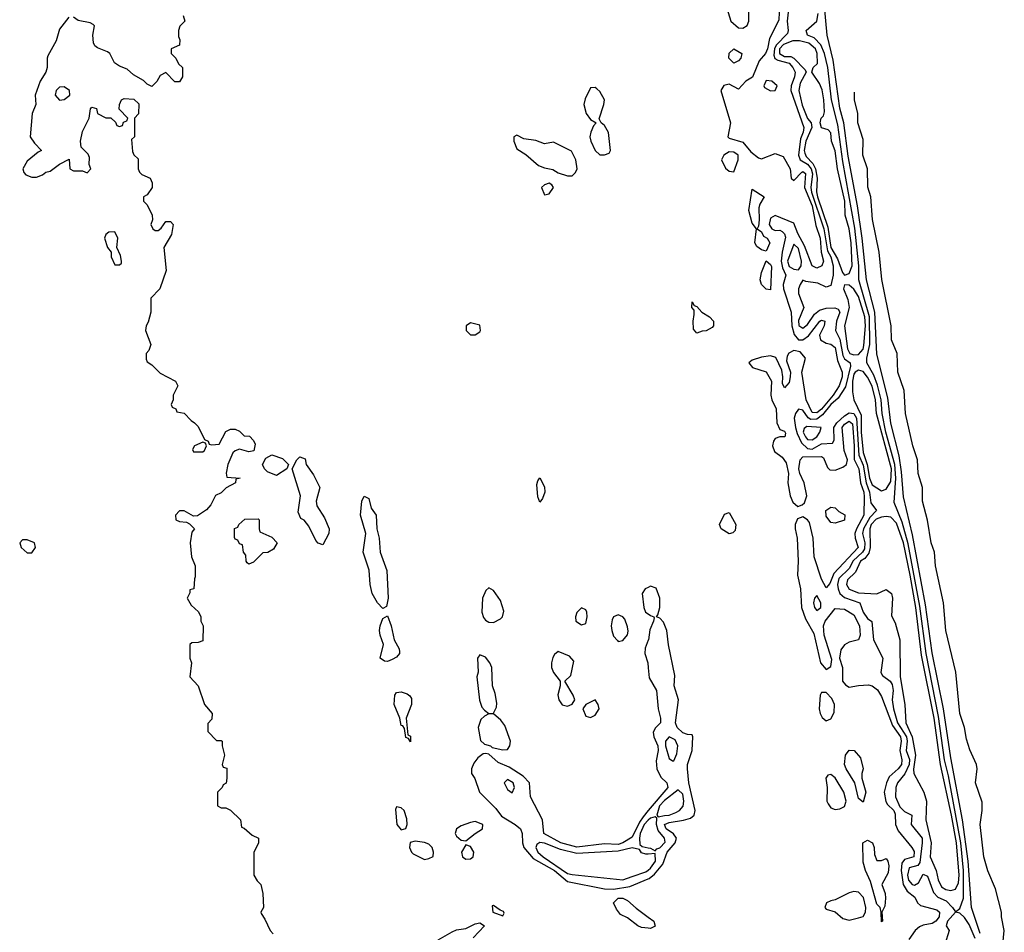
# Model space of a CAD drawing. Header units: inches. Extents: x 2792272 to 2951639, y 860504 to 1033803.
# Tile 208 of 209: x 2917277 to 2921542, y 1025762 to 1029717. Entities that reach past the tile are written whole.
import ezdxf

# ---------------------------------------------------------------- set-up
doc = ezdxf.new("R2010")
doc.units = ezdxf.units.IN
doc.header["$MEASUREMENT"] = 0
doc.layers.add('C9012', color=7, linetype='Continuous')
doc.layers.add('C9022', color=7, linetype='Continuous')

msp = doc.modelspace()

# ---------------------------------------------------------------- linework, layer by layer
at = {"layer": 'C9012', "color": 4}
for points, elevation in [([(2917490, 1029728), (2917450, 1029675.3), (2917434.9, 1029625.1), (2917399.8, 1029560.2), (2917396, 1029550), (2917396.3, 1029510), (2917390.5, 1029490), (2917365.5, 1029450), (2917344.9, 1029390), (2917347.3, 1029350), (2917330.7, 1029310), (2917322.8, 1029210), (2917341.4, 1029181.4), (2917371.3, 1029150), (2917356.9, 1029143.1), (2917310, 1029104), (2917290.8, 1029070), (2917294.8, 1029054.8), (2917304, 1029044), (2917330, 1029034), (2917350, 1029034.8), (2917376, 1029044), (2917390, 1029056), (2917410, 1029061), (2917450, 1029091), (2917492, 1029112), (2917494, 1029070), (2917510, 1029062), (2917550, 1029062), (2917570, 1029054), (2917586, 1029070), (2917578, 1029090), (2917580.4, 1029120.4), (2917574.6, 1029134.6), (2917544, 1029164), (2917541.2, 1029190), (2917550, 1029232), (2917578, 1029290), (2917584, 1029330), (2917590, 1029338), (2917610, 1029332), (2917614, 1029310), (2917650, 1029292), (2917671.6, 1029291.6), (2917692.7, 1029272.7), (2917698, 1029258), (2917710, 1029254), (2917722, 1029258), (2917727.3, 1029272.7), (2917742, 1029278), (2917746, 1029290), (2917708.7, 1029328.7), (2917709, 1029350), (2917718, 1029370), (2917730, 1029374.8), (2917772, 1029372), (2917792.7, 1029352.7), (2917791.6, 1029308.4), (2917774, 1029290), (2917774, 1029210), (2917762, 1029198), (2917765.4, 1029145.4), (2917771.6, 1029131.6), (2917790, 1029114), (2917791.1, 1029071.1), (2917796.9, 1029056.9), (2917806.4, 1029046.4), (2917842, 1029030), (2917851.3, 1029010), (2917851.3, 1028990), (2917830, 1028958), (2917814, 1028950), (2917814, 1028930), (2917830, 1028914), (2917851.3, 1028870), (2917852, 1028850), (2917844.7, 1028830), (2917854, 1028810), (2917863.6, 1028803.6), (2917876.4, 1028803.6), (2917890, 1028814), (2917910, 1028842), (2917930, 1028842), (2917942, 1028830), (2917934.4, 1028785.6), (2917902, 1028730), (2917911.3, 1028630), (2917884.7, 1028550), (2917844.7, 1028510), (2917846, 1028450), (2917834, 1028406), (2917824.7, 1028390), (2917822, 1028370), (2917844.7, 1028310), (2917836, 1028284), (2917824.7, 1028270), (2917825.4, 1028245.4), (2917830, 1028234), (2917850, 1028222), (2917885.4, 1028185.4), (2917952, 1028150), (2917962, 1028130), (2917942, 1028090), (2917942, 1028070), (2917934, 1028050), (2917938, 1028038), (2917954, 1028030), (2917958, 1028018), (2917990, 1028012), (2918019.6, 1027979.6), (2918034, 1027970), (2918050, 1027954), (2918078, 1027898), (2918094, 1027890), (2918098, 1027878), (2918110, 1027874), (2918142, 1027878), (2918170, 1027932), (2918190, 1027942), (2918210, 1027942), (2918230, 1027934), (2918250, 1027914), (2918272.7, 1027912.7), (2918290, 1027894), (2918296.9, 1027876.9), (2918291, 1027849), (2918270, 1027844), (2918230, 1027855.3), (2918210, 1027848.7), (2918200.7, 1027839.3), (2918178.8, 1027790), (2918172, 1027752), (2918174, 1027734), (2918232, 1027730), (2918214, 1027726), (2918212, 1027710), (2918171.3, 1027688.7), (2918150, 1027666), (2918125.4, 1027654.6), (2918105.4, 1027614.6), (2918086.4, 1027593.6), (2918047.3, 1027567.3), (2918030, 1027566), (2917990, 1027588), (2917970, 1027588), (2917952, 1027570), (2917954, 1027550), (2917970, 1027542), (2917999.6, 1027539.6), (2918012.7, 1027532.7), (2918034, 1027510), (2918023.6, 1027496.4), (2918016, 1027450), (2918022, 1027390), (2918038, 1027350), (2918038, 1027302), (2918034, 1027294), (2918032, 1027250), (2918014, 1027246), (2918014, 1027234), (2918002, 1027210), (2918019.6, 1027179.6), (2918051.6, 1027151.6), (2918062, 1027130), (2918062, 1027110), (2918072, 1027090), (2918070, 1027026), (2918050, 1027018), (2918023.6, 1027016.4), (2918014, 1027010), (2918014, 1026950), (2918022, 1026930), (2918014, 1026870), (2918051, 1026831), (2918078, 1026750), (2918111.3, 1026710), (2918110, 1026686), (2918092.7, 1026667.3), (2918092.7, 1026632.7), (2918130, 1026594), (2918150, 1026594), (2918154, 1026590), (2918154, 1026570), (2918164.7, 1026530), (2918154, 1026490), (2918158, 1026478), (2918174, 1026474), (2918174, 1026430), (2918171.6, 1026408.4), (2918158, 1026402), (2918154, 1026390), (2918134, 1026370), (2918134, 1026310), (2918150, 1026302), (2918170, 1026302), (2918191.1, 1026291.1), (2918234, 1026250), (2918238, 1026218), (2918250, 1026214), (2918283.6, 1026183.6), (2918312, 1026170), (2918312, 1026150), (2918291.6, 1026108.4), (2918292, 1026010), (2918305.4, 1025985.4), (2918322, 1025970), (2918331, 1025931), (2918334, 1025870), (2918322, 1025850), (2918323.6, 1025843.6), (2918339.6, 1025819.6), (2918362, 1025770), (2918375.3, 1025755.3)], 4), ([(2917985.4, 1029734.6), (2917992, 1029710), (2917971.1, 1029688.9), (2917964.7, 1029670), (2917964.7, 1029644.7), (2917971.3, 1029630), (2917970, 1029606), (2917934, 1029590), (2917934, 1029570), (2917954, 1029550), (2917965.4, 1029525.4), (2917982, 1029510), (2917982, 1029470), (2917970, 1029448), (2917950, 1029448), (2917910, 1029488), (2917885.4, 1029474.6), (2917870.9, 1029449.1), (2917850, 1029428), (2917830, 1029438), (2917813.6, 1029453.6), (2917770, 1029478), (2917743.1, 1029503.1), (2917710, 1029515.3), (2917688, 1029530), (2917668, 1029570), (2917658, 1029578), (2917614.6, 1029594.6), (2917603.1, 1029603.1), (2917596.4, 1029616.4), (2917594, 1029650), (2917602, 1029690), (2917595.5, 1029695.5), (2917582.7, 1029702.7), (2917530, 1029714), (2917510, 1029728)], 4), ([(2920000, 1027256.6), (2919986.8, 1027250), (2919973, 1027230), (2919981.3, 1027170), (2919988.4, 1027150), (2920000, 1027141.6)], 8), ([(2920000, 1027027.8), (2919985.8, 1026994.2), (2919985.5, 1026970), (2919997.8, 1026930), (2920000, 1026908.5)], 8), ([(2920000, 1026289.4), (2919977.4, 1026262.6), (2919961.2, 1026238.8), (2919930, 1026174.3), (2919890.4, 1026150), (2919870, 1026143.2), (2919810, 1026145.5), (2919690, 1026130.8), (2919620.7, 1026150), (2919548, 1026190), (2919542.2, 1026250), (2919489.7, 1026350), (2919486, 1026410), (2919458.7, 1026438.7), (2919397.2, 1026477.2), (2919350, 1026498), (2919310, 1026534), (2919296.5, 1026536.5), (2919284.9, 1026535.1), (2919262.4, 1026517.6), (2919244.9, 1026495.1), (2919234, 1026470), (2919234, 1026450), (2919248.5, 1026428.5), (2919269.1, 1026369.1), (2919339.4, 1026299.4), (2919364.8, 1026264.8), (2919422.8, 1026230), (2919446, 1026210), (2919453.4, 1026190), (2919454.9, 1026150), (2919461.6, 1026130), (2919501.5, 1026081.5), (2919593.6, 1026030), (2919650, 1025982.2), (2919810, 1025950.2), (2919850, 1025949.3), (2919919.7, 1025960.3), (2920000, 1025994.1)], 8), ([(2920000, 1026247.5), (2919982.5, 1026230), (2919965.4, 1026190), (2919961.3, 1026170), (2919963.1, 1026143.1), (2919973.8, 1026133.8), (2920000, 1026128.7)], 12), ([(2920000, 1026101.5), (2919990, 1026100.7), (2919970, 1026106), (2919961.2, 1026121.2), (2919930, 1026128.8), (2919870, 1026113.9), (2919690, 1026104.3), (2919620.4, 1026120.4), (2919550, 1026148.9), (2919530, 1026151.9), (2919517.8, 1026142.2), (2919512.8, 1026130), (2919522.2, 1026110), (2919544, 1026090), (2919650, 1026017.5), (2919670, 1026012.1), (2919890, 1025990.3), (2919930, 1026004.2), (2919990, 1026023.8), (2920000, 1026032)], 12), ([(2920000, 1025780.4), (2919970, 1025783.6), (2919954, 1025790), (2919910, 1025824.5), (2919879.6, 1025839.6), (2919862, 1025862), (2919849.6, 1025890.4), (2919870, 1025910.3), (2919890.2, 1025910.2), (2919910, 1025900.5), (2919946.9, 1025866.9), (2920000, 1025828)], 4), ([(2919089.7, 1025730.3), (2919150, 1025764.4), (2919170, 1025772.7), (2919210, 1025779.3), (2919250, 1025798.8), (2919270, 1025802.8), (2919290.7, 1025790), (2919241.8, 1025738.2)], 4)]:
    msp.add_lwpolyline(points, dxfattribs=dict(at, elevation=elevation))
for points, elevation in [([(2917470, 1029426.6), (2917450, 1029424.5), (2917435.5, 1029410), (2917430.6, 1029390), (2917450, 1029368.4), (2917470, 1029370.7), (2917494.5, 1029390), (2917493.3, 1029410)], 8), ([(2919770, 1029422.7), (2919750, 1029422), (2919726, 1029374), (2919720.3, 1029350), (2919730.4, 1029310.4), (2919750, 1029284.7), (2919774, 1029270), (2919762.8, 1029257.2), (2919750.4, 1029229.6), (2919747, 1029210), (2919750.4, 1029190), (2919770, 1029150.8), (2919790, 1029130.8), (2919810, 1029130.8), (2919830, 1029138), (2919836, 1029150), (2919827.7, 1029227.7), (2919810, 1029259), (2919795.3, 1029270), (2919787.3, 1029287.3), (2919807.6, 1029350), (2919809.6, 1029370), (2919790, 1029406), (2919777.2, 1029417.2)], 8), ([(2919430, 1029217.2), (2919418, 1029210), (2919417.3, 1029190), (2919430, 1029158), (2919470, 1029133.4), (2919524.8, 1029084.8), (2919550, 1029074.4), (2919587.1, 1029067.1), (2919610, 1029054), (2919650, 1029041), (2919670, 1029041), (2919685.1, 1029054.9), (2919691.3, 1029070), (2919686.3, 1029110), (2919667.3, 1029147.3), (2919590, 1029186), (2919550, 1029179.5), (2919513.6, 1029193.6), (2919461, 1029201)], 8), ([(2919570, 1029008.7), (2919550, 1029002), (2919538, 1028990), (2919550, 1028958), (2919570, 1028962), (2919588.7, 1028990), (2919582, 1029002)], 8), ([(2917690, 1028798), (2917663.6, 1028796.4), (2917650, 1028786), (2917644.7, 1028770), (2917658, 1028730), (2917674, 1028710), (2917674, 1028690), (2917690, 1028654), (2917710, 1028654), (2917718, 1028662), (2917718, 1028670), (2917714.6, 1028694.6), (2917698, 1028730), (2917702, 1028770)], 4), ([(2919230, 1028402.7), (2919211, 1028390), (2919210.8, 1028370), (2919230, 1028350.8), (2919250, 1028351), (2919270, 1028364.7), (2919273.2, 1028370), (2919270, 1028393.2)], 8), ([(2918070, 1027886), (2918034, 1027870), (2918025.4, 1027854.6), (2918030, 1027844.7), (2918070, 1027844.7), (2918078, 1027850), (2918086, 1027870), (2918082, 1027882)], 4), ([(2918390, 1027742), (2918350, 1027758), (2918338, 1027770), (2918328.9, 1027788.9), (2918343.1, 1027816.9), (2918370, 1027832), (2918415.3, 1027815.3), (2918442, 1027790), (2918434, 1027770)], 4), ([(2918590, 1027442), (2918570, 1027448.7), (2918560.2, 1027460.2), (2918530, 1027522), (2918510, 1027548), (2918495.3, 1027555.3), (2918483.1, 1027583.1), (2918493.2, 1027653.2), (2918458, 1027770), (2918478, 1027810), (2918490, 1027822), (2918513.7, 1027813.7), (2918518, 1027790), (2918550, 1027744.7), (2918577.3, 1027690), (2918562, 1027630), (2918564, 1027610), (2918598, 1027558), (2918617.3, 1027510), (2918616.3, 1027490)], 4), ([(2919530, 1027626), (2919520.9, 1027650), (2919517.2, 1027702.8), (2919520.9, 1027719.1), (2919530, 1027732), (2919550, 1027692), (2919552, 1027670), (2919542, 1027642)], 4), ([(2918850, 1027166), (2918826.6, 1027190), (2918803.7, 1027230), (2918795.1, 1027270), (2918791.7, 1027331.7), (2918765.2, 1027410), (2918776, 1027490), (2918754, 1027570), (2918759, 1027630), (2918770, 1027652), (2918790, 1027642), (2918799.8, 1027599.8), (2918822, 1027570), (2918824, 1027510), (2918834, 1027470), (2918838, 1027410), (2918867.7, 1027330), (2918874, 1027210), (2918865.4, 1027174.6)], 4), ([(2918270, 1027358), (2918263.1, 1027363.1), (2918258, 1027370), (2918256.4, 1027396.4), (2918246, 1027410), (2918242, 1027442), (2918230, 1027446), (2918222, 1027462), (2918210, 1027466), (2918207.3, 1027472.7), (2918207.3, 1027512.7), (2918222, 1027518), (2918226, 1027530), (2918252.7, 1027552.7), (2918310, 1027554), (2918314, 1027550), (2918314, 1027510), (2918318, 1027498), (2918370, 1027474), (2918392, 1027450), (2918376.9, 1027423.1), (2918351.6, 1027408.4), (2918330, 1027406), (2918290, 1027366)], 4), ([(2917310, 1027463.7), (2917290, 1027462.7), (2917277.3, 1027450), (2917283, 1027430), (2917310, 1027407.3), (2917330, 1027406), (2917345.2, 1027430), (2917341.2, 1027450)], 4), ([(2919310, 1027254.5), (2919296.1, 1027243.9), (2919282, 1027210), (2919279.5, 1027150), (2919286, 1027126), (2919294.9, 1027114.9), (2919310, 1027106.4), (2919330, 1027104.9), (2919359.8, 1027120.2), (2919368, 1027130), (2919373.9, 1027153.9), (2919360.4, 1027200.4), (2919330, 1027243.7)], 8), ([(2919710, 1027169), (2919690, 1027148), (2919684, 1027130), (2919686.8, 1027110), (2919710, 1027094.8), (2919730, 1027101), (2919735.6, 1027130), (2919734, 1027150), (2919730, 1027159)], 8), ([(2918870, 1026936), (2918857.2, 1026937.2), (2918839, 1026950), (2918853.2, 1027010), (2918839.3, 1027050), (2918836, 1027070), (2918839.3, 1027090), (2918850, 1027122), (2918870, 1027134), (2918886, 1027090), (2918898.8, 1027030), (2918920.7, 1026990), (2918922, 1026978), (2918922.8, 1026970), (2918910, 1026954), (2918890, 1026943.7)], 4), ([(2919870, 1027138), (2919850, 1027128.7), (2919843, 1027117), (2919839.3, 1027090), (2919842.4, 1027070), (2919850, 1027046), (2919866.2, 1027026.2), (2919870, 1027022.8), (2919890, 1027026.8), (2919909.3, 1027050.7), (2919912.9, 1027067.1), (2919910, 1027086), (2919898.6, 1027118.6), (2919890, 1027128.7)], 8), ([(2919610, 1026978.4), (2919593.7, 1026966.3), (2919587.2, 1026952.8), (2919580.3, 1026930), (2919581.3, 1026910), (2919588.8, 1026888.8), (2919618, 1026850), (2919618.8, 1026830), (2919608.3, 1026791.7), (2919612.4, 1026770), (2919627.5, 1026747.5), (2919650, 1026742.4), (2919669.6, 1026750.4), (2919682, 1026770), (2919675.1, 1026790), (2919639, 1026850), (2919664.2, 1026875.8), (2919677, 1026937), (2919658.2, 1026958.2)], 8), ([(2919270, 1026964), (2919260.7, 1026950), (2919262.8, 1026890), (2919257.3, 1026870), (2919268.3, 1026768.3), (2919278.5, 1026738.5), (2919290, 1026724.7), (2919310, 1026711), (2919330, 1026712), (2919342.7, 1026737.3), (2919344.5, 1026755.5), (2919337.2, 1026797.2), (2919324.5, 1026830), (2919322, 1026910), (2919314, 1026930), (2919294.7, 1026954.7)], 8), ([(2918970, 1026588), (2918962, 1026602), (2918950, 1026606), (2918944.7, 1026644.7), (2918936.4, 1026656.4), (2918930, 1026658), (2918923.7, 1026690), (2918899.6, 1026750), (2918902, 1026790), (2918910, 1026800.7), (2918930, 1026804), (2918955.5, 1026795.5), (2918967.3, 1026787.3), (2918974.8, 1026774.8), (2918974.8, 1026750), (2918950.6, 1026690), (2918958, 1026618), (2918970, 1026612)], 4), ([(2919770, 1026769), (2919730, 1026749.2), (2919716.3, 1026730), (2919730, 1026698.8), (2919750, 1026693), (2919770, 1026703), (2919787, 1026730), (2919782.7, 1026750)], 8), ([(2919330, 1026709), (2919310, 1026709), (2919290, 1026699), (2919275.2, 1026684.8), (2919263, 1026650), (2919272.7, 1026592.7), (2919290, 1026577.3), (2919316, 1026570), (2919323.4, 1026563.4), (2919370, 1026552.4), (2919390, 1026554.8), (2919400.9, 1026570), (2919402.9, 1026590), (2919378.5, 1026658.5), (2919361.3, 1026681.3)], 8), ([(2919390, 1026423.7), (2919376.3, 1026410), (2919390, 1026380.7), (2919410, 1026367.3), (2919420.7, 1026390), (2919414.7, 1026410)], 12), ([(2918910, 1026306), (2918905.4, 1026294.6), (2918910.8, 1026230), (2918930, 1026206.8), (2918950, 1026212), (2918955.1, 1026230), (2918954.5, 1026254.5), (2918942, 1026290), (2918930, 1026302)], 8), ([(2919250, 1026242), (2919230, 1026238.7), (2919190, 1026224.2), (2919169.2, 1026210.8), (2919163.8, 1026190), (2919170, 1026178.8), (2919190, 1026161), (2919210, 1026158), (2919250, 1026190.8), (2919282, 1026210), (2919284, 1026230)], 8), ([(2918990, 1026156.9), (2918968.2, 1026151.8), (2918965.5, 1026130), (2918974, 1026110), (2918982.3, 1026102.3), (2919030, 1026078), (2919050, 1026082), (2919068.7, 1026091.3), (2919069.2, 1026110), (2919063.7, 1026130), (2919050, 1026143.7), (2919031.1, 1026151.1)], 8), ([(2919210, 1026142), (2919190.8, 1026110), (2919194.8, 1026090), (2919210, 1026079.1), (2919230, 1026080.5), (2919240.9, 1026090), (2919243.7, 1026110), (2919230, 1026134)], 8), ([(2919330, 1025878), (2919323.6, 1025876.4), (2919326.8, 1025850), (2919370, 1025834), (2919375.3, 1025844.7), (2919372.9, 1025852.9), (2919358, 1025858)], 8)]:
    msp.add_lwpolyline(points, close=True, dxfattribs=dict(at, elevation=elevation))
at = {"layer": 'C9022', "color": 4}
for points, elevation in [([(2920327.2, 1029810), (2920358, 1029710), (2920390, 1029681.2), (2920410, 1029680.8), (2920428.8, 1029691.2), (2920435.8, 1029710), (2920435, 1029750)], 8), ([(2921437.7, 1025757.7), (2921400.4, 1025870), (2921385.4, 1026070), (2921361.6, 1026250), (2921310, 1026519), (2921278.2, 1026730), (2921230, 1026974), (2921200.9, 1027180.9), (2921144.4, 1027484.4), (2921105.3, 1027650), (2921097.1, 1027757.1), (2921086.3, 1027826.4), (2921050, 1027968.7), (2921037.8, 1028077.8), (2920990, 1028268), (2920980.6, 1028450), (2920944.6, 1028590), (2920926.4, 1028770), (2920905.7, 1028910), (2920865.7, 1029125.7), (2920846.4, 1029270), (2920830, 1029334), (2920801.4, 1029541.4), (2920774.7, 1029650), (2920761.4, 1029790)], 8), ([(2920567.4, 1029750), (2920565.1, 1029714.9), (2920525.1, 1029634.9), (2920516.9, 1029590), (2920507, 1029570), (2920480.8, 1029539.2), (2920451.8, 1029468.2), (2920422, 1029450), (2920390, 1029415.3), (2920350, 1029436.9), (2920327.5, 1029432.5), (2920314.4, 1029410), (2920355.5, 1029270), (2920344, 1029210), (2920350, 1029204), (2920410, 1029186.8), (2920444.4, 1029144.4), (2920477.8, 1029117.8), (2920490, 1029114), (2920550, 1029136.5), (2920584.7, 1029124.7), (2920614, 1029070), (2920618.8, 1029030), (2920630, 1029020.7), (2920664.4, 1029055.6), (2920670, 1029058.7), (2920681.6, 1029050), (2920676.3, 1028990), (2920710, 1028910.3), (2920725.1, 1028825.1), (2920744.7, 1028770), (2920749.1, 1028710), (2920758.3, 1028670), (2920751.8, 1028650), (2920730, 1028640.4), (2920709.9, 1028649.9), (2920676.8, 1028736.8), (2920647.9, 1028790), (2920630, 1028835.8), (2920550, 1028868.6), (2920530, 1028856.3), (2920523.8, 1028830), (2920534.9, 1028810), (2920550, 1028804.1), (2920570, 1028804.9), (2920579.5, 1028799.5), (2920589.3, 1028789.3), (2920594.2, 1028774.2), (2920579.7, 1028710), (2920575.9, 1028670), (2920581.5, 1028641.5), (2920595.6, 1028610), (2920584.4, 1028570), (2920585.2, 1028550), (2920619.2, 1028450), (2920621.5, 1028390), (2920632.1, 1028352.1), (2920650, 1028330.2), (2920670, 1028330.2), (2920693.4, 1028346.6), (2920743, 1028410), (2920750, 1028415.3), (2920764, 1028410), (2920761.1, 1028390), (2920741.1, 1028350), (2920745.3, 1028330), (2920770, 1028314.9), (2920790.9, 1028310.9), (2920810, 1028295.8), (2920819.6, 1028239.6), (2920840.2, 1028190), (2920839.3, 1028170), (2920826.5, 1028130), (2920801.3, 1028090), (2920750, 1028029.1), (2920730, 1028013.3), (2920710, 1028014.2), (2920684.4, 1028070), (2920664.4, 1028190), (2920680.3, 1028250), (2920657.4, 1028277.4), (2920630, 1028282.9), (2920608.1, 1028271.9), (2920601.1, 1028258.9), (2920598.7, 1028238.7), (2920616.5, 1028190), (2920614.9, 1028170), (2920610, 1028145.2), (2920590, 1028121.2), (2920580.7, 1028140.7), (2920582.9, 1028170), (2920577.7, 1028197.7), (2920552.4, 1028252.4), (2920530, 1028260.4), (2920490, 1028254), (2920450, 1028241.6), (2920435.5, 1028230), (2920451, 1028210), (2920510.3, 1028190.3), (2920534, 1028150), (2920530.7, 1028090), (2920534.8, 1028070), (2920554, 1028030), (2920557.1, 1027970), (2920570, 1027941), (2920590, 1027933.4), (2920594.4, 1027925.6), (2920591.3, 1027910), (2920570, 1027909.6), (2920550, 1027902), (2920542, 1027890), (2920538, 1027870), (2920546.3, 1027846.3), (2920580.5, 1027820.5), (2920596.5, 1027796.5), (2920606.7, 1027750), (2920604.9, 1027710), (2920614.3, 1027654.3), (2920626.6, 1027626.6), (2920647.5, 1027607.5), (2920665.9, 1027614.1), (2920676.1, 1027623.9), (2920686.2, 1027653.8), (2920675.7, 1027710), (2920656.4, 1027750), (2920652.1, 1027770), (2920658, 1027810), (2920670, 1027822), (2920750, 1027824.4), (2920758.2, 1027818.2), (2920776.7, 1027776.7), (2920785.9, 1027765.9), (2920810, 1027764.2), (2920842.3, 1027777.7), (2920858, 1027790), (2920863.1, 1027810), (2920849, 1027850), (2920839.3, 1027950), (2920850, 1027964.9), (2920870, 1027977.8), (2920885.1, 1027965.1), (2920892.4, 1027870), (2920891.4, 1027811.4), (2920911.9, 1027770), (2920918.9, 1027710), (2920933.2, 1027670), (2920935.1, 1027650), (2920933.7, 1027570), (2920901.1, 1027510), (2920895.2, 1027490), (2920896.5, 1027470), (2920909.1, 1027430), (2920803.3, 1027316.6), (2920786.1, 1027273.9), (2920770, 1027255.1), (2920750, 1027292), (2920717.8, 1027390), (2920714.6, 1027470), (2920697.6, 1027537.6), (2920690, 1027549.7), (2920670, 1027562.2), (2920646.3, 1027553.7), (2920636.2, 1027530), (2920635.9, 1027510), (2920644.4, 1027470), (2920648.9, 1027370), (2920646, 1027310), (2920659.6, 1027250), (2920663.6, 1027170), (2920681.1, 1027121.1), (2920716.9, 1027056.9), (2920745.3, 1026930), (2920770, 1026900.4), (2920790, 1026914.8), (2920794.9, 1026945.1), (2920761.1, 1027050), (2920758.9, 1027090), (2920766.3, 1027110), (2920810, 1027166), (2920850, 1027163.1), (2920890, 1027137.6), (2920914.3, 1027090), (2920918.4, 1027050), (2920910.4, 1027029.6), (2920870, 1027019.7), (2920850, 1027007.7), (2920833.8, 1026986.2), (2920828.8, 1026950), (2920840.7, 1026910), (2920841.7, 1026850), (2920854.1, 1026834.1), (2920870, 1026824.6), (2920910, 1026832.3), (2920954.1, 1026834.1), (2920970.3, 1026830.3), (2920993.4, 1026813.4), (2921010, 1026784), (2921058.2, 1026658.2), (2921092.9, 1026610), (2921095.7, 1026590), (2921089.4, 1026549.4), (2921098.6, 1026510), (2921096.5, 1026490), (2921082.4, 1026470), (2921043.7, 1026436.3), (2921031.5, 1026410), (2921021.7, 1026370), (2921029, 1026329), (2921036.1, 1026316.1), (2921063.1, 1026290), (2921070, 1026274), (2921070.2, 1026230), (2921081.8, 1026201.8), (2921142, 1026130), (2921152.1, 1026112.1), (2921150, 1026088.6), (2921110, 1026077.7), (2921098, 1026062), (2921095.5, 1026030), (2921103.7, 1025970), (2921120.8, 1025940.8), (2921155.1, 1025915.1), (2921166.7, 1025890), (2921178.6, 1025878.6), (2921250, 1025859), (2921262, 1025850), (2921260.3, 1025830), (2921244.9, 1025810), (2921230, 1025800.4), (2921190, 1025793.5), (2921174.4, 1025785.6), (2921156.4, 1025770), (2921128.7, 1025731.3)], 8), ([(2920606, 1029750), (2920600.8, 1029710), (2920606, 1029670), (2920602.6, 1029657.4), (2920553.8, 1029606.2), (2920546.6, 1029590), (2920543.3, 1029563.4), (2920548.5, 1029548.5), (2920561.4, 1029541.4), (2920610, 1029528), (2920626.2, 1029510), (2920635.9, 1029490), (2920633.8, 1029470), (2920618.3, 1029430), (2920617.4, 1029410), (2920673.1, 1029250), (2920670.9, 1029230), (2920659, 1029201), (2920650.2, 1029130), (2920657.8, 1029110), (2920690, 1029091.4), (2920705.9, 1029070), (2920711, 1029049), (2920704.2, 1028990), (2920707.3, 1028970), (2920759.6, 1028810), (2920775.6, 1028715.6), (2920790.7, 1028690), (2920800.9, 1028650), (2920800.8, 1028610), (2920790, 1028565.2), (2920770, 1028557.2), (2920734.8, 1028574.8), (2920682, 1028582), (2920670, 1028588), (2920658, 1028570), (2920651.3, 1028550), (2920651, 1028530), (2920674, 1028470), (2920650, 1028413.2), (2920651.8, 1028391.8), (2920670, 1028379.6), (2920690, 1028395.6), (2920719.5, 1028440.5), (2920741.6, 1028458.4), (2920770, 1028466.3), (2920808.1, 1028468.1), (2920822, 1028462), (2920830.3, 1028450), (2920814.9, 1028410), (2920810.3, 1028370), (2920830, 1028333), (2920842.1, 1028262.1), (2920850, 1028247.1), (2920874, 1028230), (2920875.6, 1028215.6), (2920854.1, 1028125.9), (2920822.4, 1028077.6), (2920790, 1028049.1), (2920755.2, 1028004.8), (2920730, 1027986.3), (2920704.6, 1027984.6), (2920692.2, 1027992.2), (2920670, 1028025.4), (2920650, 1028029.6), (2920638, 1028010), (2920632.4, 1027990), (2920638.2, 1027950), (2920644.2, 1027924.2), (2920663.6, 1027883.6), (2920690, 1027858.4), (2920710, 1027856.5), (2920750, 1027879.7), (2920797.7, 1027882.3), (2920805.4, 1027894.6), (2920803.5, 1027950), (2920816.8, 1027970), (2920850, 1028000.2), (2920870, 1028013.1), (2920889.7, 1028010.3), (2920902.5, 1027990), (2920912.2, 1027830), (2920930, 1027786.7), (2920943.6, 1027710), (2920958.1, 1027670), (2920963.7, 1027623.7), (2920988.2, 1027590), (2920959.9, 1027560.1), (2920931.6, 1027510), (2920927.8, 1027490), (2920938, 1027450), (2920936.4, 1027423.6), (2920927.7, 1027410), (2920887.3, 1027372.7), (2920870, 1027338.7), (2920825.2, 1027294.8), (2920819.4, 1027270), (2920822.7, 1027250), (2920830.3, 1027230), (2920850, 1027212.4), (2920916.4, 1027190), (2920930.3, 1027150), (2920950, 1027121.6), (2920968.4, 1027108.4), (2920975.6, 1027030), (2921016.5, 1026950), (2921007.4, 1026887.4), (2921014.9, 1026874.9), (2921047.6, 1026850), (2921055.6, 1026835.6), (2921061.2, 1026810), (2921055.8, 1026770), (2921061.8, 1026730), (2921079.5, 1026670), (2921118.4, 1026610), (2921121.3, 1026590), (2921116.6, 1026550), (2921131.7, 1026511.7), (2921130.1, 1026490), (2921111.4, 1026448.6), (2921079.6, 1026410), (2921072.6, 1026390), (2921071.2, 1026350), (2921090, 1026306), (2921110, 1026286), (2921142, 1026270), (2921138, 1026230), (2921185.7, 1026170), (2921186.5, 1026150), (2921175.9, 1026064.1), (2921168.1, 1026051.9), (2921130, 1026041.3), (2921122.8, 1026010), (2921127.5, 1025987.5), (2921142.4, 1025970), (2921153.2, 1025966.8), (2921170, 1025976.3), (2921190, 1026014), (2921210, 1026004.9), (2921235.1, 1025935.1), (2921254.7, 1025914.7), (2921290, 1025898), (2921318, 1025870), (2921330, 1025850.8), (2921350, 1025864.7), (2921364.6, 1025910), (2921365.3, 1026030), (2921353, 1026150), (2921300.2, 1026440.2), (2921283.6, 1026510), (2921256.7, 1026696.7), (2921203.6, 1026970), (2921175.9, 1027175.9), (2921125.9, 1027445.9), (2921098.9, 1027538.9), (2921064.4, 1027624.4), (2921071.6, 1027730), (2921067.2, 1027790), (2921028.9, 1027930), (2921012.7, 1028010), (2921008.2, 1028070), (2920993, 1028133), (2920976.5, 1028176.5), (2920946.9, 1028230), (2920946.2, 1028250), (2920959, 1028310), (2920958.8, 1028430), (2920912.2, 1028590), (2920912.5, 1028650), (2920894.2, 1028814.2), (2920842.1, 1029102.1), (2920820.9, 1029260.9), (2920794.1, 1029370), (2920777, 1029510), (2920763.2, 1029570), (2920747.7, 1029607.7), (2920718.3, 1029638.3), (2920689.6, 1029650), (2920683.6, 1029670), (2920730, 1029710.7), (2920736.3, 1029743.7)], 12), ([(2921535.1, 1025710), (2921542, 1025770), (2921529.6, 1025830), (2921529.5, 1025850), (2921503.7, 1025950), (2921470, 1026028), (2921453.2, 1026090), (2921437.2, 1026230), (2921446, 1026290), (2921445.6, 1026325.6), (2921417.2, 1026410), (2921424, 1026470), (2921421.2, 1026490), (2921392.9, 1026552.9), (2921378.6, 1026598.6), (2921369.3, 1026650), (2921349.5, 1026710), (2921332, 1026890), (2921289.4, 1027070), (2921278, 1027190), (2921244.5, 1027350), (2921239.6, 1027410), (2921225.1, 1027450), (2921210, 1027548), (2921187, 1027630), (2921187.3, 1027690), (2921169.5, 1027750), (2921165.6, 1027810), (2921145.6, 1027870), (2921113.6, 1028010), (2921107.8, 1028110), (2921080.7, 1028190), (2921077.4, 1028270), (2921053.6, 1028330), (2921051.5, 1028390), (2921011.7, 1028591.7), (2920999.5, 1028710), (2920971.7, 1028851.7), (2920963.7, 1028950), (2920951.5, 1028991.5), (2920949.6, 1029070), (2920929.5, 1029130), (2920930, 1029198), (2920907.8, 1029270), (2920908, 1029310), (2920893.7, 1029370), (2920892.8, 1029403.6)], 4), ([(2920000, 1025994.1), (2920004.1, 1025995.9), (2920026.4, 1026013.6), (2920062.3, 1026057.7), (2920081.6, 1026110), (2920115.8, 1026150), (2920122.4, 1026170), (2920108.8, 1026188.8), (2920076.9, 1026210), (2920069.8, 1026230), (2920090, 1026238.6), (2920152.3, 1026247.7), (2920183.1, 1026256.9), (2920198.4, 1026270), (2920203, 1026290), (2920175.8, 1026410), (2920169.5, 1026470), (2920169.6, 1026490), (2920189.6, 1026550), (2920193.2, 1026610), (2920190, 1026618), (2920170, 1026619), (2920150, 1026627), (2920125.1, 1026650), (2920118.4, 1026670), (2920131.2, 1026770), (2920112.4, 1026830), (2920114.6, 1026874.6), (2920087.6, 1027007.6), (2920080.8, 1027070), (2920065.5, 1027105.5), (2920050, 1027123.7), (2920035.3, 1027130), (2920042, 1027138), (2920049.7, 1027170), (2920049.7, 1027210), (2920033.6, 1027253.6), (2920010, 1027261.6), (2920000, 1027256.6)], 8), ([(2920000, 1027141.6), (2920010, 1027134.4), (2920024.7, 1027130), (2920025.4, 1027125.4), (2920023, 1027110), (2920006.4, 1027073.6), (2920000.9, 1027030), (2920000, 1027027.8)], 8), ([(2920000, 1026908.5), (2920004.5, 1026864.5), (2920035.8, 1026810), (2920042.8, 1026730), (2920053, 1026690), (2920053.4, 1026670), (2920031.6, 1026648.4), (2920021.6, 1026630), (2920024.4, 1026610), (2920041.8, 1026570), (2920043.2, 1026550), (2920034.6, 1026505.4), (2920037.2, 1026470), (2920055, 1026435), (2920080.3, 1026410), (2920084.9, 1026390), (2920000, 1026289.4)], 8), ([(2920000, 1026128.7), (2920010, 1026126.8), (2920030, 1026114.8), (2920036.6, 1026123.4), (2920050, 1026128.7), (2920072.6, 1026152.6), (2920069.7, 1026170), (2920042.8, 1026202.8), (2920035.9, 1026230), (2920036.9, 1026256.9), (2920030, 1026262.7), (2920010, 1026257.4), (2920000, 1026247.5)], 12), ([(2920000, 1026032), (2920010, 1026040.2), (2920031.7, 1026070), (2920030, 1026104), (2920000, 1026101.5)], 12), ([(2920000, 1025828), (2920024.7, 1025810), (2920030, 1025788.7), (2920010, 1025779.3), (2920000, 1025780.4)], 4), ([(2921416.1, 1025736.1), (2921390, 1025795.6), (2921370, 1025826.3), (2921350, 1025845.1), (2921330, 1025849.3), (2921295.8, 1025810), (2921290.4, 1025790), (2921303, 1025770), (2921284, 1025710)], 12)]:
    msp.add_lwpolyline(points, dxfattribs=dict(at, elevation=elevation))
for points, elevation in [([(2920654.4, 1029625.6), (2920625.4, 1029625.4), (2920585.4, 1029610), (2920568, 1029590), (2920568.3, 1029570), (2920590, 1029556.8), (2920617.3, 1029557.3), (2920630, 1029550.4), (2920679.5, 1029499.5), (2920683.8, 1029490), (2920658.5, 1029441.5), (2920652.4, 1029410), (2920666.2, 1029346.2), (2920689.1, 1029289.1), (2920704.9, 1029270), (2920708.1, 1029250), (2920682.9, 1029190), (2920675.8, 1029150), (2920677.9, 1029137.9), (2920684, 1029124), (2920713.2, 1029093.2), (2920723.8, 1029070), (2920731.2, 1029030), (2920728.5, 1028971.5), (2920732.2, 1028950), (2920777.3, 1028817.3), (2920790.1, 1028730.1), (2920820.2, 1028680.2), (2920841.5, 1028621.5), (2920850, 1028610.4), (2920870, 1028617.1), (2920882.8, 1028650), (2920879.3, 1028750), (2920870.4, 1028810.4), (2920853.2, 1028870), (2920851.1, 1028930), (2920819.5, 1029070), (2920809, 1029149), (2920793.5, 1029190), (2920790, 1029226), (2920779, 1029239), (2920750, 1029249), (2920744, 1029270), (2920749.2, 1029290), (2920759.3, 1029300.7), (2920762.7, 1029317.3), (2920761, 1029370), (2920753.2, 1029413.2), (2920741, 1029441), (2920708.7, 1029490), (2920714, 1029510), (2920732.6, 1029527.4), (2920731.6, 1029570), (2920723.5, 1029590), (2920695.3, 1029615.3)], 16), ([(2920370, 1029529.3), (2920349.2, 1029550), (2920350, 1029572), (2920370, 1029591.3), (2920404.7, 1029570), (2920401, 1029550), (2920390, 1029539)], 4), ([(2920510, 1029453.6), (2920500.5, 1029430), (2920503.4, 1029423.4), (2920530, 1029408), (2920549.3, 1029410.7), (2920558, 1029430), (2920535.1, 1029450)], 12), ([(2920350, 1029143.7), (2920327.3, 1029130), (2920317.3, 1029110), (2920333.7, 1029073.7), (2920350, 1029061), (2920370, 1029058), (2920389.1, 1029109.1), (2920389.2, 1029129.2), (2920370, 1029142.7)], 8), ([(2920510, 1028714), (2920490, 1028719), (2920470, 1028734), (2920460.9, 1028750), (2920469.2, 1028810), (2920450, 1028835.3), (2920435.3, 1028890), (2920450, 1028982), (2920502, 1028950), (2920482.8, 1028917.2), (2920478.8, 1028901.2), (2920480.7, 1028850), (2920478, 1028822), (2920472, 1028810), (2920490, 1028798), (2920499.5, 1028779.5), (2920514.8, 1028770), (2920526.8, 1028750)], 4), ([(2920630, 1028743.7), (2920603, 1028670), (2920610, 1028646.9), (2920630, 1028635.3), (2920650, 1028632.7), (2920662, 1028650), (2920663.1, 1028670), (2920650, 1028726)], 12), ([(2920530, 1028546), (2920510, 1028549.2), (2920489.7, 1028569.7), (2920484.5, 1028590), (2920490, 1028622), (2920510, 1028672), (2920530, 1028656), (2920533.2, 1028646.8)], 4), ([(2920850, 1028568.7), (2920845.3, 1028550), (2920864.3, 1028504.3), (2920870.2, 1028470.2), (2920849.4, 1028390), (2920862.3, 1028290), (2920873, 1028270), (2920890, 1028264.6), (2920910, 1028266.5), (2920930, 1028288.8), (2920934.2, 1028305.8), (2920940.1, 1028390), (2920938.1, 1028430), (2920910, 1028517.6), (2920890, 1028549.6), (2920870, 1028566)], 16), ([(2920210, 1028358), (2920195.3, 1028375.3), (2920194, 1028410), (2920199, 1028439), (2920198, 1028458), (2920189.1, 1028469.1), (2920190, 1028494), (2920198, 1028478), (2920210, 1028474), (2920231.3, 1028450), (2920264.7, 1028430), (2920282, 1028410), (2920282, 1028390), (2920276.9, 1028383.1), (2920250, 1028368), (2920232.7, 1028367.3)], 4), ([(2920910, 1028198.6), (2920895.6, 1028190), (2920890, 1028180.7), (2920884.7, 1028150), (2920884.4, 1028104.4), (2920890.3, 1028070), (2920922.5, 1028002.5), (2920922.7, 1027930), (2920930, 1027841.6), (2920947.8, 1027790), (2920957.8, 1027730), (2920970, 1027702), (2921010, 1027676), (2921030, 1027682.6), (2921050, 1027715.5), (2921052.9, 1027770), (2920988.5, 1028010), (2920984.3, 1028070), (2920970, 1028129.5), (2920950, 1028168.4), (2920930, 1028192.5)], 16), ([(2920686.4, 1027953.6), (2920674.6, 1027945.4), (2920670.3, 1027930), (2920681.1, 1027910), (2920690, 1027897.8), (2920710, 1027895.8), (2920729.7, 1027910), (2920743.6, 1027930), (2920748.7, 1027950)], 16), ([(2920350, 1027489), (2920315.3, 1027510), (2920309, 1027530), (2920330, 1027574), (2920350, 1027582), (2920378.8, 1027530), (2920376, 1027504), (2920366, 1027494)], 4), ([(2920810, 1027535.3), (2920790, 1027538), (2920770, 1027566), (2920769.4, 1027590), (2920790, 1027604.7), (2920810, 1027602), (2920825.4, 1027585.4), (2920851, 1027571), (2920850, 1027548.7)], 4), ([(2921030, 1027564.5), (2921010, 1027561.5), (2920987.5, 1027552.5), (2920965.8, 1027530), (2920960.1, 1027510), (2920961.5, 1027430), (2920955.3, 1027404.7), (2920937.3, 1027382.7), (2920919.6, 1027370), (2920896.8, 1027323.2), (2920862.3, 1027290), (2920858.3, 1027270), (2920870, 1027248.9), (2920910, 1027233.4), (2920990, 1027228.4), (2921030, 1027247.1), (2921053.1, 1027230), (2921057.5, 1027210), (2921053.9, 1027133.9), (2921070, 1027104), (2921090.2, 1027030), (2921091.3, 1026870), (2921111.1, 1026750), (2921115.9, 1026670), (2921143.2, 1026610), (2921157.7, 1026530), (2921148.7, 1026468.7), (2921150.2, 1026450.2), (2921193.7, 1026370), (2921205.2, 1026330), (2921202.6, 1026250), (2921224.6, 1026150), (2921220.3, 1026090), (2921247.2, 1026030), (2921255.5, 1025990), (2921270, 1025959), (2921288.3, 1025948.3), (2921310, 1025942.9), (2921330, 1025948.7), (2921343.4, 1025976.6), (2921347, 1026010), (2921334.5, 1026150), (2921313.5, 1026270), (2921265.9, 1026490), (2921237.7, 1026690), (2921183.2, 1026963.2), (2921158.6, 1027170), (2921134.6, 1027310), (2921105.5, 1027450), (2921075.5, 1027535.5), (2921050, 1027561.4)], 16), ([(2920730, 1027222), (2920719.3, 1027210), (2920715.3, 1027190), (2920719.5, 1027170), (2920730, 1027156.4), (2920747, 1027170), (2920747.6, 1027190)], 12), ([(2920750, 1026802), (2920744, 1026790), (2920740.4, 1026730), (2920744.4, 1026710), (2920753.8, 1026693.8), (2920770, 1026679.1), (2920790, 1026688), (2920804.6, 1026715.4), (2920806.9, 1026750), (2920794.8, 1026774.8), (2920770, 1026801.2)], 8), ([(2920090, 1026609.7), (2920074.3, 1026590), (2920075.2, 1026570), (2920090, 1026516), (2920104.7, 1026504.7), (2920110, 1026506), (2920123.7, 1026536.3), (2920127.6, 1026570), (2920115.8, 1026595.8)], 12), ([(2920930, 1026326), (2920910, 1026342), (2920895.3, 1026410), (2920857.2, 1026470), (2920849.3, 1026490), (2920854, 1026530), (2920870, 1026552), (2920892, 1026550), (2920918.8, 1026518.8), (2920931, 1026471), (2920924.7, 1026450), (2920924.7, 1026430), (2920942.8, 1026370)], 4), ([(2920790, 1026446.6), (2920777.3, 1026442.7), (2920768.5, 1026430), (2920774.9, 1026390), (2920774, 1026330), (2920779.3, 1026319.3), (2920790, 1026302), (2920810, 1026294.4), (2920830, 1026297.6), (2920850, 1026308), (2920857.2, 1026330), (2920846.3, 1026370), (2920810, 1026431.6)], 8), ([(2920130, 1026379.5), (2920070, 1026333.7), (2920048.8, 1026310), (2920037.3, 1026270), (2920043.1, 1026263.1), (2920070, 1026268.6), (2920090, 1026270.1), (2920119.3, 1026280.7), (2920135.6, 1026290), (2920150.7, 1026309.3), (2920154.2, 1026330), (2920150, 1026361.2)], 12), ([(2920990, 1026074), (2921010, 1026074), (2921030, 1026082), (2921038, 1026070), (2921042, 1026050), (2921039.6, 1026020.4), (2921012, 1025970), (2921026, 1025930), (2921026.8, 1025910), (2921024.7, 1025875.3), (2921012, 1025850), (2921014, 1025810), (2921010, 1025808), (2921009.2, 1025849.2), (2921004, 1025870), (2920990, 1025884), (2920962.7, 1025982.7), (2920940.9, 1026030), (2920930, 1026066), (2920929.6, 1026150.4), (2920950, 1026162), (2920971, 1026150), (2920978, 1026130), (2920979.6, 1026099.6)], 4), ([(2920890, 1025938.7), (2920870, 1025933.3), (2920810, 1025902.7), (2920790, 1025899.3), (2920771.3, 1025890), (2920764.7, 1025870), (2920770, 1025862), (2920810, 1025851.3), (2920842, 1025822), (2920870, 1025815.5), (2920910, 1025824.4), (2920930, 1025830.7), (2920940.5, 1025850), (2920942.6, 1025870), (2920932.7, 1025912.7), (2920910, 1025936.3)], 8)]:
    msp.add_lwpolyline(points, close=True, dxfattribs=dict(at, elevation=elevation))

doc.saveas('drawing.dxf')
